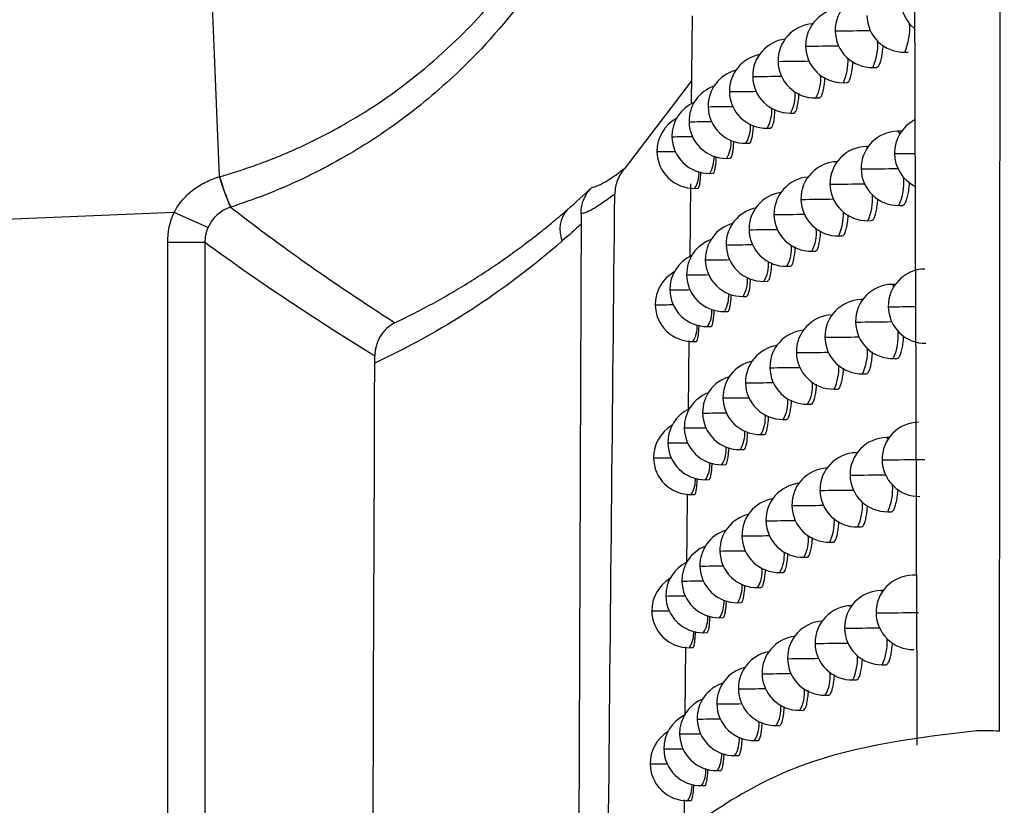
# Model space of a CAD drawing. Header units: millimetres. Extents: x 12 to 1209, y -252 to 1182.
# Tile 70 of 162: x 350 to 363, y 326 to 336. Entities that reach past the tile are written whole.
import ezdxf

# ---------------------------------------------------------------- set-up
doc = ezdxf.new("R2010")
doc.units = ezdxf.units.MM

msp = doc.modelspace()

# ---------------------------------------------------------------- linework, layer by layer
at = {"color": 7, "linetype": 'Continuous', "lineweight": 25}
for p, q in [((352.647, 334.173), (352.547, 336.623)), ((359.016, 336.341), (359.004, 335.15)), ((360.553, 335.931), (360.544, 335.932)), ((361.88, 335.85), (361.928, 335.851)), ((360.181, 335.727), (360.173, 335.727)), ((361.452, 335.644), (361.5, 335.645)), ((359.007, 335.466), (358.113, 334.291)), ((359.838, 335.523), (359.831, 335.523)), ((359.523, 335.319), (359.517, 335.319)), ((361.053, 335.439), (361.101, 335.44)), ((360.682, 335.234), (360.731, 335.235)), ((359.236, 335.116), (359.231, 335.116)), ((360.34, 335.03), (360.388, 335.031)), ((358.977, 334.914), (358.973, 334.914)), ((360.026, 334.826), (360.074, 334.827)), ((361.835, 334.787), (361.785, 334.786)), ((358.746, 334.712), (358.743, 334.712)), ((359.74, 334.623), (359.788, 334.624)), ((361.39, 334.581), (361.365, 334.58)), ((358.544, 334.511), (358.542, 334.511)), ((359.482, 334.42), (359.529, 334.421)), ((359.252, 334.218), (359.299, 334.219)), ((358.992, 334.078), (358.982, 333.091)), ((359.05, 334.016), (359.097, 334.017)), ((360.491, 333.867), (360.482, 333.867)), ((361.802, 333.786), (361.851, 333.787)), ((352.033, 333.689), (347.439, 333.5)), ((352.49, 333.487), (352.033, 333.689)), ((360.126, 333.663), (360.118, 333.663)), ((361.382, 333.58), (361.431, 333.581)), ((359.789, 333.459), (359.782, 333.459)), ((360.991, 333.375), (361.039, 333.376)), ((351.948, 295.985), (351.948, 333.286)), ((352.448, 333.286), (351.948, 333.286)), ((352.448, 333.286), (352.448, 296.485)), ((359.479, 333.255), (359.474, 333.255)), ((360.627, 333.17), (360.675, 333.171)), ((359.198, 333.052), (359.193, 333.053)), ((360.291, 332.966), (360.339, 332.967)), ((358.944, 332.85), (358.941, 332.85)), ((359.983, 332.763), (360.031, 332.764)), ((361.754, 332.723), (361.709, 332.722)), ((358.718, 332.649), (358.716, 332.649)), ((359.702, 332.56), (359.75, 332.56)), ((358.52, 332.448), (358.518, 332.448)), ((361.314, 332.517), (361.296, 332.517)), ((359.45, 332.357), (359.497, 332.358)), ((359.224, 332.155), (359.271, 332.156)), ((360.815, 332.009), (360.805, 332.009)), ((358.97, 331.965), (358.961, 331.033)), ((359.027, 331.953), (359.073, 331.954)), ((360.429, 331.804), (360.42, 331.804)), ((361.726, 331.723), (361.775, 331.723)), ((360.071, 331.6), (360.063, 331.6)), ((361.314, 331.517), (361.362, 331.518)), ((359.74, 331.396), (359.734, 331.396)), ((360.929, 331.312), (360.978, 331.313)), ((359.437, 331.193), (359.431, 331.193)), ((360.572, 331.108), (360.621, 331.108)), ((359.161, 330.99), (359.156, 330.99)), ((360.242, 330.904), (360.291, 330.904)), ((358.912, 330.788), (358.909, 330.788)), ((359.94, 330.7), (359.989, 330.701)), ((358.691, 330.586), (358.688, 330.586)), ((361.672, 330.661), (361.634, 330.66)), ((359.665, 330.497), (359.713, 330.498)), ((361.239, 330.455), (361.229, 330.455)), ((358.497, 330.385), (358.495, 330.385)), ((359.417, 330.294), (359.465, 330.295)), ((359.197, 330.092), (359.244, 330.093)), ((359.003, 329.891), (359.049, 329.892)), ((360.748, 329.947), (360.738, 329.947)), ((360.369, 329.742), (360.36, 329.742)), ((361.652, 329.66), (361.7, 329.661)), ((360.017, 329.538), (360.01, 329.538)), ((361.247, 329.455), (361.295, 329.456)), ((359.692, 329.334), (359.686, 329.334)), ((360.869, 329.25), (360.918, 329.251)), ((359.395, 329.131), (359.39, 329.131)), ((360.518, 329.046), (360.567, 329.047)), ((359.124, 328.928), (359.12, 328.929)), ((360.195, 328.842), (360.243, 328.843)), ((358.88, 328.726), (358.877, 328.727)), ((362.036, 328.806), (361.985, 328.805)), ((359.898, 328.638), (359.946, 328.639)), ((361.59, 328.6), (361.561, 328.599)), ((358.664, 328.525), (358.661, 328.525)), ((359.629, 328.435), (359.676, 328.436)), ((358.473, 328.324), (358.471, 328.324)), ((361.166, 328.394), (361.163, 328.394)), ((359.386, 328.233), (359.433, 328.234)), ((359.17, 328.031), (359.216, 328.032)), ((360.681, 327.886), (360.672, 327.886)), ((358.928, 327.841), (358.918, 326.92)), ((358.98, 327.83), (359.026, 327.83)), ((360.309, 327.681), (360.301, 327.682)), ((361.578, 327.599), (361.627, 327.6)), ((359.964, 327.477), (359.957, 327.477)), ((361.181, 327.394), (361.229, 327.395)), ((359.645, 327.274), (359.639, 327.274)), ((360.81, 327.189), (360.858, 327.19)), ((359.353, 327.071), (359.348, 327.071)), ((360.466, 326.985), (360.514, 326.986)), ((359.088, 326.868), (359.084, 326.868)), ((360.148, 326.781), (360.196, 326.782)), ((358.849, 326.666), (358.846, 326.666)), ((359.857, 326.578), (359.905, 326.579)), ((358.637, 326.465), (358.634, 326.465)), ((359.593, 326.375), (359.64, 326.376)), ((358.451, 326.264), (358.449, 326.264)), ((359.355, 326.173), (359.402, 326.173)), ((359.143, 325.971), (359.189, 325.972)), ((358.907, 325.781), (358.901, 325.165)), ((358.958, 325.769), (359.003, 325.77))]:
    msp.add_line(p, q, dxfattribs=at)
at = {"color": 7, "linetype": 'Continuous', "lineweight": 25, "flags": 128}
for points in [[(360.954, 336.137), (360.943, 336.137), (360.943, 336.137)], [(361.785, 334.786), (361.785, 334.786), (361.813, 334.749)], [(361.365, 334.58), (361.365, 334.58), (361.381, 334.568)], [(361.756, 334.485), (361.742, 334.485), (361.742, 334.485)], [(361.306, 334.278), (361.294, 334.278), (361.294, 334.279)], [(360.884, 334.073), (360.874, 334.073), (360.874, 334.073)], [(361.709, 332.722), (361.709, 332.722), (361.734, 332.694)], [(361.296, 332.517), (361.296, 332.517), (361.309, 332.51)], [(361.671, 332.421), (361.658, 332.421), (361.658, 332.421)], [(361.229, 332.215), (361.218, 332.215), (361.218, 332.215)], [(361.634, 330.66), (361.634, 330.66), (361.656, 330.638)], [(361.229, 330.455), (361.229, 330.455), (361.237, 330.452)], [(361.588, 330.359), (361.576, 330.359), (361.575, 330.359)], [(361.154, 330.153), (361.143, 330.153), (361.143, 330.153)], [(361.561, 328.599), (361.561, 328.599), (361.579, 328.584)], [(361.163, 328.394), (361.163, 328.394), (361.165, 328.394)], [(361.507, 328.297), (361.494, 328.298), (361.494, 328.298)], [(361.08, 328.092), (361.069, 328.092), (361.069, 328.092)]]:
    msp.add_lwpolyline(points, dxfattribs=at)
at = {"color": 7, "linetype": 'Continuous', "lineweight": 25}
for centre, radius, start, end in [((361.443, 336.144), 0.5, 91.0216, 180.8489), ((362.327, 336.556), 0.5, 180.7842, 230.6918), ((361.044, 335.939), 0.5, 91.0216, 180.8634), ((361.871, 336.35), 0.5, 180.8225, 271.0216), ((360.673, 335.734), 0.5, 93.8665, 180.8658), ((361.443, 336.144), 0.5, 180.8489, 271.0216), ((360.431, 398.378), 62.243, 270.48131, 270.90649), ((361.184, 336.165), 0.764, 335.6598, 5.2482), ((360.331, 335.53), 0.5, 97.3352, 180.8561), ((360.795, 335.946), 0.722, 335.341, 4.1332), ((361.044, 335.939), 0.5, 180.8634, 271.0216), ((360.006, 398.019), 62.09, 270.50526, 270.90634), ((360.017, 335.326), 0.5, 100.9905, 180.8342), ((360.673, 335.734), 0.5, 180.8658, 271.0216), ((359.607, 398.621), 62.897, 270.52315, 270.89429), ((360.431, 335.729), 0.686, 335.0285, 3.1126), ((359.731, 335.123), 0.5, 104.8734, 180.8001), ((360.331, 335.53), 0.5, 180.8561, 271.0216), ((359.234, 400.253), 64.733, 270.53433, 270.87086), ((360.265, 335.478), 0.483, 329.7103, 7.1806), ((359.473, 334.92), 0.5, 109.0318, 180.7537), ((360.017, 335.326), 0.5, 180.8342, 271.0216), ((359.05, 389.469), 54.152, 270.5006, 270.874), ((359.943, 335.265), 0.461, 329.4495, 6.2658), ((359.243, 334.718), 0.5, 113.5206, 180.6949), ((359.731, 335.123), 0.5, 180.8001, 271.0216), ((358.737, 392.313), 57.199, 270.4995, 270.8258), ((359.647, 335.052), 0.441, 329.1968, 5.416), ((359.041, 334.516), 0.5, 118.4018, 180.6238), ((362.242, 334.492), 0.5, 117.0702, 180.7973), ((359.473, 334.92), 0.5, 180.7537, 271.0216), ((358.449, 396.667), 61.756, 270.48999, 270.76684), ((359.377, 334.842), 0.424, 328.953, 4.633), ((359.243, 334.718), 0.5, 180.6949, 271.0216), ((358.256, 396.087), 61.377, 270.45778, 270.71076), ((359.132, 334.633), 0.409, 328.7219, 3.9183), ((361.793, 334.286), 0.5, 91.0216, 180.8325), ((361.373, 334.08), 0.5, 91.0216, 180.8561), ((359.041, 334.516), 0.5, 180.6238, 271.0216), ((358.019, 404.456), 69.947, 270.43007, 270.62952), ((358.915, 334.425), 0.396, 328.5078, 3.2755), ((362.242, 334.492), 0.5, 180.7973, 243.0293), ((361.552, 368.926), 34.442, 270.3389, 270.7719), ((360.982, 333.875), 0.5, 91.0216, 180.868), ((361.793, 334.286), 0.5, 180.8325, 271.0216), ((360.8, 397.106), 62.83, 270.46139, 270.90044), ((355.632, 335.03), 3.108, 196.0147, 204.0796), ((355.626, 335.029), 3.099, 196.0304, 204.1169), ((358.723, 334.219), 0.385, 328.3146, 2.71), ((360.618, 333.67), 0.5, 94.6837, 180.8679), ((361.118, 334.097), 0.751, 335.5688, 4.9214), ((361.373, 334.08), 0.5, 180.8561, 271.0216), ((360.355, 396), 61.93, 270.4894, 270.90994), ((360.282, 333.466), 0.5, 98.1414, 180.856), ((360.982, 333.875), 0.5, 180.868, 271.0216), ((359.937, 395.842), 61.977, 270.51193, 270.90733), ((360.736, 333.878), 0.712, 335.2564, 3.8506), ((357.626, 333.464), 0.394, 137.119, 203.5029), ((359.974, 333.263), 0.5, 101.7885, 180.8321), ((360.618, 333.67), 0.5, 180.8679, 271.0216), ((359.545, 396.627), 62.967, 270.52837, 270.89314), ((360.376, 333.662), 0.678, 334.9499, 2.8658), ((359.693, 333.06), 0.5, 105.6655, 180.7962), ((359.178, 398.44), 64.984, 270.53807, 270.86789), ((360.214, 333.412), 0.478, 329.647, 6.9551), ((359.441, 332.857), 0.5, 109.8194, 180.7482), ((360.282, 333.466), 0.5, 180.856, 271.0216), ((359.974, 333.263), 0.5, 180.8321, 271.0216), ((359.002, 387.649), 54.396, 270.5033, 270.869), ((359.898, 333.199), 0.456, 329.3917, 6.0687), ((359.215, 332.655), 0.5, 114.3042, 180.6881), ((359.693, 333.06), 0.5, 180.7962, 271.0216), ((358.694, 390.666), 57.616, 270.50085, 270.81944), ((359.607, 332.987), 0.438, 329.1448, 5.2452), ((362.158, 332.429), 0.5, 91.0216, 180.8096), ((359.018, 332.453), 0.5, 119.1798, 180.6159), ((359.441, 332.857), 0.5, 180.7482, 271.0216), ((358.411, 395.237), 62.389, 270.48991, 270.7594), ((359.342, 332.777), 0.421, 328.9065, 4.4874), ((361.718, 332.223), 0.5, 91.0216, 180.8419), ((359.215, 332.655), 0.5, 180.6881, 271.0216), ((358.223, 394.784), 62.137, 270.45654, 270.70221), ((359.102, 332.568), 0.407, 328.6817, 3.7963), ((359.018, 332.453), 0.5, 180.6159, 271.0216), ((357.99, 403.531), 71.085, 270.42745, 270.62034), ((361.305, 332.017), 0.5, 91.0216, 180.8627), ((362.158, 332.429), 0.5, 180.8096, 271.0216), ((361.379, 376.372), 43.952, 270.3815, 270.8404), ((358.888, 332.361), 0.394, 328.4741, 3.1758), ((360.92, 331.812), 0.5, 92.2051, 180.872), ((358.7, 332.155), 0.384, 328.2874, 2.6314), ((361.718, 332.223), 0.5, 180.8419, 271.0216), ((360.717, 394.557), 62.344, 270.47053, 270.90601), ((360.563, 331.608), 0.5, 95.4954, 180.8696), ((361.305, 332.017), 0.5, 180.8627, 271.0216), ((360.28, 393.674), 61.667, 270.49716, 270.91279), ((361.053, 332.03), 0.74, 335.4799, 4.6093), ((360.234, 331.404), 0.5, 98.943, 180.8555), ((360.92, 331.812), 0.5, 180.872, 271.0216), ((359.869, 393.708), 61.907, 270.51827, 270.90782), ((360.676, 331.812), 0.702, 335.1736, 3.5792), ((359.931, 331.2), 0.5, 102.5825, 180.8297), ((359.484, 394.672), 63.075, 270.53326, 270.89159), ((360.323, 331.597), 0.67, 334.8732, 2.6278), ((359.656, 330.997), 0.5, 106.454, 180.792), ((360.563, 331.608), 0.5, 180.8696, 271.0216), ((360.234, 331.404), 0.5, 180.8555, 271.0216), ((359.281, 383.841), 52.447, 270.502, 270.9041), ((360.165, 331.347), 0.472, 329.5852, 6.7374), ((359.409, 330.794), 0.5, 110.6038, 180.7425), ((359.931, 331.2), 0.5, 180.8297, 271.0216), ((358.954, 385.859), 54.669, 270.5058, 270.8638), ((359.854, 331.134), 0.452, 329.3354, 5.8782), ((359.188, 330.592), 0.5, 115.0846, 180.6811), ((359.656, 330.997), 0.5, 180.792, 271.0216), ((358.652, 389.053), 58.066, 270.50192, 270.81286), ((359.568, 330.923), 0.434, 329.0939, 5.0804), ((358.995, 330.391), 0.5, 119.9543, 180.6079), ((362.075, 330.366), 0.5, 91.0216, 180.8211), ((359.409, 330.794), 0.5, 180.7425, 271.0216), ((358.373, 393.846), 63.06, 270.48958, 270.75177), ((359.307, 330.713), 0.418, 328.8614, 4.347), ((359.188, 330.592), 0.5, 180.6811, 271.0216), ((358.191, 393.524), 62.94, 270.45507, 270.69352), ((361.643, 330.16), 0.5, 91.0216, 180.8505), ((359.072, 330.505), 0.404, 328.6428, 3.6788), ((361.238, 329.955), 0.5, 91.0216, 180.8687), ((358.995, 330.391), 0.5, 180.6079, 271.0216), ((357.961, 402.667), 72.284, 270.42461, 270.61105), ((358.863, 330.298), 0.392, 328.4416, 3.08), ((362.075, 330.366), 0.5, 180.8211, 271.0216), ((361.052, 397.992), 67.635, 270.45437, 270.9294), ((360.86, 329.75), 0.5, 93.0236, 180.8754), ((361.643, 330.16), 0.5, 180.8505, 271.0216), ((360.636, 392.07), 61.919, 270.47934, 270.91089), ((358.678, 330.092), 0.382, 328.2613, 2.5561), ((360.51, 329.546), 0.5, 96.3017, 180.8707), ((360.989, 329.964), 0.729, 335.3931, 4.3107), ((361.238, 329.955), 0.5, 180.8687, 271.0216), ((360.207, 391.398), 61.453, 270.50459, 270.91508), ((360.186, 329.342), 0.5, 99.74, 180.8546), ((359.803, 391.617), 61.877, 270.52428, 270.90783), ((360.618, 329.747), 0.693, 335.0928, 3.3181), ((359.889, 329.138), 0.5, 103.3727, 180.8268), ((360.86, 329.75), 0.5, 180.8754, 271.0216), ((360.51, 329.546), 0.5, 180.8707, 271.0216), ((359.423, 392.756), 63.221, 270.53784, 270.88963), ((360.27, 329.532), 0.662, 334.7981, 2.3983), ((359.62, 328.935), 0.5, 107.2392, 180.7875), ((360.186, 329.342), 0.5, 180.8546, 271.0216), ((359.228, 381.93), 52.598, 270.5056, 270.9), ((360.116, 329.283), 0.467, 329.5249, 6.5271), ((359.377, 328.733), 0.5, 111.3851, 180.7366), ((359.889, 329.138), 0.5, 180.8268, 271.0216), ((358.907, 384.101), 54.972, 270.5079, 270.8582), ((359.81, 329.071), 0.448, 329.2805, 5.6942), ((359.161, 328.531), 0.5, 115.8616, 180.6739), ((359.62, 328.935), 0.5, 180.7875, 271.0216), ((358.61, 387.474), 58.548, 270.50273, 270.80605), ((359.529, 328.86), 0.43, 329.0443, 4.9215), ((358.971, 328.329), 0.5, 120.7251, 180.5996), ((359.377, 328.733), 0.5, 180.7366, 271.0216), ((358.336, 392.495), 63.771, 270.489, 270.74397), ((361.994, 328.305), 0.5, 91.0216, 180.8319), ((359.274, 328.65), 0.415, 328.8176, 4.2116), ((361.569, 328.099), 0.5, 91.0216, 180.8585), ((359.161, 328.531), 0.5, 180.6739, 271.0216), ((358.159, 392.31), 63.787, 270.45337, 270.68469), ((359.043, 328.442), 0.402, 328.6052, 3.5656), ((358.971, 328.329), 0.5, 180.5996, 271.0216), ((357.932, 401.869), 73.547, 270.42157, 270.60167), ((361.172, 327.894), 0.5, 91.0216, 180.874), ((361.994, 328.305), 0.5, 180.8319, 271.0216), ((360.958, 395.883), 67.588, 270.46494, 270.94068), ((358.837, 328.236), 0.39, 328.4103, 2.988), ((360.801, 327.689), 0.5, 93.8361, 180.8784), ((358.657, 328.03), 0.381, 328.2362, 2.4841), ((361.569, 328.099), 0.5, 180.8585, 271.0216), ((360.556, 389.64), 61.551, 270.48781, 270.91513), ((360.457, 327.485), 0.5, 97.1031, 180.8714), ((361.172, 327.894), 0.5, 180.874, 271.0216), ((360.134, 389.169), 61.285, 270.51169, 270.91681), ((360.926, 327.899), 0.718, 335.3083, 4.0243), ((360.139, 327.281), 0.5, 100.5328, 180.8532), ((360.801, 327.689), 0.5, 180.8784, 271.0216), ((359.737, 389.566), 61.888, 270.52998, 270.90738), ((360.56, 327.683), 0.685, 335.0137, 3.0667), ((359.848, 327.078), 0.5, 104.1591, 180.8237), ((360.392, 327.433), 0.484, 329.7123, 7.1894), ((360.457, 327.485), 0.5, 180.8714, 271.0216), ((359.364, 390.876), 63.402, 270.54212, 270.8873), ((359.584, 326.875), 0.5, 108.021, 180.7827), ((360.139, 327.281), 0.5, 180.8532, 271.0216), ((359.177, 380.049), 52.777, 270.5088, 270.8956), ((360.067, 327.22), 0.462, 329.4661, 6.3239), ((359.346, 326.673), 0.5, 112.1631, 180.7304), ((359.848, 327.078), 0.5, 180.8237, 271.0216), ((358.861, 382.374), 55.305, 270.5099, 270.8524), ((359.767, 327.008), 0.444, 329.227, 5.5165), ((359.134, 326.471), 0.5, 116.6354, 180.6666), ((359.584, 326.875), 0.5, 180.7827, 271.0216), ((358.569, 385.929), 59.064, 270.50328, 270.79903), ((359.491, 326.798), 0.427, 328.9959, 4.7682), ((358.949, 326.269), 0.5, 121.4922, 180.5913), ((359.346, 326.673), 0.5, 180.7304, 271.0216), ((358.299, 391.186), 64.522, 270.48818, 270.736), ((359.24, 326.589), 0.412, 328.7751, 4.081), ((359.134, 326.471), 0.5, 180.6666, 271.0216), ((358.127, 391.144), 64.681, 270.45145, 270.67574), ((359.014, 326.381), 0.4, 328.5688, 3.4567), ((358.949, 326.269), 0.5, 180.5913, 271.0216), ((357.904, 401.14), 74.878, 270.41832, 270.59219), ((358.812, 326.175), 0.389, 328.38, 2.8997), ((358.635, 325.969), 0.38, 328.2121, 2.4151)]:
    msp.add_arc(centre, radius, start, end, dxfattribs=at)
for points, knots in [([(363.158, 326.704), (363.164, 334.323), (363.177, 349.111), (363.193, 370.625), (363.205, 390.791), (363.215, 409.608), (363.22, 421.702), (363.222, 427.523)], [0, 0, 0, 0, 0.226828, 0.440242, 0.640242, 0.826828, 1, 1, 1, 1]), ([(362.049, 326.517), (362.014, 337.435), (361.945, 359.272), (361.702, 392.054), (361.403, 413.905), (361.254, 424.829)], [0, 0, 0, 0, 0.333315, 0.666677, 1, 1, 1, 1]), ([(352.647, 334.173), (352.725, 334.196), (352.881, 334.242), (353.111, 334.32), (353.34, 334.405), (353.565, 334.497), (353.909, 334.652), (354.341, 334.877), (355.043, 335.319), (355.822, 335.952), (356.639, 336.871), (357.283, 337.882), (357.668, 338.781), (357.876, 339.471), (357.987, 339.95), (358.064, 340.43), (358.113, 340.909), (358.118, 341.229), (358.121, 341.388)], [0, 0, 0, 0, 0.024995, 0.050016, 0.07506, 0.100125, 0.125208, 0.191529, 0.250259, 0.38126, 0.500212, 0.629221, 0.750005, 0.801114, 0.851564, 0.90146, 0.950904, 1, 1, 1, 1]), ([(358.349, 341.388), (358.348, 341.3), (358.346, 341.123), (358.332, 340.856), (358.31, 340.584), (358.277, 340.31), (358.235, 340.032), (358.182, 339.753), (358.118, 339.471), (358.043, 339.187), (357.883, 338.663), (357.533, 337.789), (356.851, 336.645), (355.972, 335.643), (355.19, 334.993), (354.611, 334.602), (354.167, 334.343), (353.715, 334.116), (353.26, 333.921), (352.951, 333.815), (352.797, 333.763)], [0, 0, 0, 0, 0.026103, 0.052624, 0.079567, 0.106932, 0.13472, 0.162935, 0.191575, 0.220644, 0.250143, 0.354746, 0.500018, 0.644896, 0.749925, 0.801863, 0.852838, 0.902851, 0.951904, 1, 1, 1, 1]), ([(361.5, 335.645), (361.509, 335.649), (361.526, 335.655), (361.548, 335.7), (361.566, 335.763), (361.581, 335.842), (361.587, 335.909), (361.59, 335.946)], [0, 0, 0, 0, 0.218639, 0.425413, 0.617891, 0.796064, 1, 1, 1, 1]), ([(361.101, 335.44), (361.109, 335.443), (361.125, 335.45), (361.146, 335.495), (361.163, 335.559), (361.176, 335.635), (361.181, 335.697), (361.183, 335.728)], [0, 0, 0, 0, 0.2262721, 0.4397763, 0.6379734, 0.8208519, 1, 1, 1, 1]), ([(360.731, 335.235), (360.738, 335.239), (360.753, 335.245), (360.773, 335.293), (360.788, 335.358), (360.8, 335.43), (360.804, 335.486), (360.805, 335.511)], [0, 0, 0, 0, 0.237096, 0.459654, 0.665031, 0.853209, 1, 1, 1, 1]), ([(360.388, 335.031), (360.396, 335.035), (360.41, 335.042), (360.429, 335.095), (360.443, 335.166), (360.453, 335.232), (360.455, 335.279), (360.456, 335.294)], [0, 0, 0, 0, 0.258553, 0.497772, 0.714903, 0.909915, 1, 1, 1, 1]), ([(360.074, 334.828), (360.083, 334.835), (360.103, 334.851), (360.124, 334.949), (360.131, 335.042), (360.134, 335.079)], [0, 0, 0, 0, 0.376052, 0.754604, 1, 1, 1, 1]), ([(359.788, 334.624), (359.794, 334.628), (359.808, 334.637), (359.825, 334.705), (359.837, 334.786), (359.841, 334.839), (359.843, 334.862)], [0, 0, 0, 0, 0.280179, 0.631928, 0.834465, 1, 1, 1, 1]), ([(359.529, 334.421), (359.534, 334.424), (359.542, 334.428), (359.555, 334.462), (359.565, 334.514), (359.574, 334.573), (359.576, 334.625), (359.578, 334.648)], [0, 0, 0, 0, 0.216549, 0.43081, 0.639672, 0.843136, 1, 1, 1, 1]), ([(359.299, 334.219), (359.303, 334.222), (359.311, 334.226), (359.322, 334.262), (359.331, 334.317), (359.339, 334.374), (359.341, 334.423), (359.342, 334.441)], [0, 0, 0, 0, 0.226701, 0.4487925, 0.663072, 0.8695412, 1, 1, 1, 1]), ([(357.662, 334.029), (357.672, 334.03), (357.693, 334.033), (357.732, 334.047), (357.778, 334.068), (357.831, 334.096), (357.891, 334.132), (357.958, 334.177), (358.031, 334.229), (358.085, 334.271), (358.113, 334.291)], [0, 0, 0, 0, 0.126514, 0.252569, 0.378178, 0.503354, 0.62811, 0.75246, 0.876419, 1, 1, 1, 1]), ([(358.113, 334.291), (358.099, 334.275), (358.071, 334.243), (358.037, 334.188), (358.005, 334.12), (357.979, 334.037), (357.975, 333.973), (357.973, 333.941)], [0, 0, 0, 0, 0.1661023, 0.3319974, 0.5001132, 0.74942, 1, 1, 1, 1]), ([(352.033, 333.689), (352.045, 333.712), (352.071, 333.758), (352.116, 333.823), (352.167, 333.884), (352.224, 333.942), (352.317, 334.019), (352.454, 334.107), (352.581, 334.151), (352.645, 334.173)], [0, 0, 0, 0, 0.098358, 0.196644, 0.295663, 0.396204, 0.49902, 0.747523, 1, 1, 1, 1]), ([(359.097, 334.017), (359.1, 334.02), (359.107, 334.025), (359.117, 334.062), (359.125, 334.117), (359.131, 334.174), (359.133, 334.22), (359.134, 334.237)], [0, 0, 0, 0, 0.231664, 0.457711, 0.674839, 0.883051, 1, 1, 1, 1]), ([(357.519, 333.673), (357.519, 333.693), (357.52, 333.736), (357.532, 333.801), (357.557, 333.877), (357.598, 333.956), (357.641, 334.005), (357.662, 334.029)], [0, 0, 0, 0, 0.150221, 0.317122, 0.499521, 0.753394, 1, 1, 1, 1]), ([(361.851, 333.787), (361.86, 333.79), (361.877, 333.796), (361.901, 333.841), (361.919, 333.903), (361.936, 333.985), (361.942, 334.056), (361.946, 334.096)], [0, 0, 0, 0, 0.214023, 0.416615, 0.605426, 0.78045, 1, 1, 1, 1]), ([(357.973, 333.941), (357.947, 333.921), (357.893, 333.879), (357.82, 333.828), (357.753, 333.783), (357.693, 333.745), (357.638, 333.716), (357.591, 333.694), (357.55, 333.679), (357.529, 333.675), (357.519, 333.673)], [0, 0, 0, 0, 0.120922, 0.243014, 0.366273, 0.490699, 0.616287, 0.743035, 0.870941, 1, 1, 1, 1]), ([(361.431, 333.581), (361.439, 333.584), (361.456, 333.59), (361.478, 333.636), (361.495, 333.699), (361.51, 333.777), (361.515, 333.843), (361.518, 333.878)], [0, 0, 0, 0, 0.22035, 0.428689, 0.622554, 0.801936, 1, 1, 1, 1]), ([(352.795, 333.762), (352.779, 333.756), (352.741, 333.743), (352.678, 333.71), (352.604, 333.654), (352.536, 333.578), (352.504, 333.515), (352.49, 333.487)], [0, 0, 0, 0, 0.120467, 0.286442, 0.500374, 0.783973, 1, 1, 1, 1]), ([(352.795, 333.762), (352.905, 333.677), (353.13, 333.505), (353.477, 333.25), (353.838, 332.991), (354.215, 332.73), (354.607, 332.467), (354.874, 332.294), (355.01, 332.206)], [0, 0, 0, 0, 0.150671, 0.30774, 0.471208, 0.641074, 0.817338, 1, 1, 1, 1]), ([(355.01, 332.206), (355.101, 332.25), (355.281, 332.338), (355.545, 332.478), (355.8, 332.623), (356.046, 332.773), (356.283, 332.926), (356.511, 333.082), (356.73, 333.241), (356.94, 333.402), (357.142, 333.565), (357.273, 333.677), (357.337, 333.732)], [0, 0, 0, 0, 0.113008, 0.223122, 0.330341, 0.434668, 0.536103, 0.63465, 0.73031, 0.823086, 0.912982, 1, 1, 1, 1]), ([(357.519, 333.673), (357.519, 333.659), (357.519, 333.63), (357.519, 333.584), (357.519, 333.553), (357.519, 333.537)], [0, 0, 0, 0, 0.314022, 0.644883, 1, 1, 1, 1]), ([(361.039, 333.376), (361.047, 333.379), (361.063, 333.386), (361.083, 333.432), (361.099, 333.496), (361.113, 333.57), (361.117, 333.631), (361.119, 333.661)], [0, 0, 0, 0, 0.228356, 0.443686, 0.643421, 0.82755, 1, 1, 1, 1]), ([(357.519, 333.537), (357.512, 331.784), (357.501, 328.739), (357.49, 325.699), (357.485, 324.409)], [0, 0, 0, 0, 0.575855, 1, 1, 1, 1]), ([(360.675, 333.172), (360.683, 333.175), (360.698, 333.181), (360.717, 333.229), (360.732, 333.296), (360.743, 333.366), (360.747, 333.421), (360.748, 333.444)], [0, 0, 0, 0, 0.240219, 0.465336, 0.672679, 0.862232, 1, 1, 1, 1]), ([(360.339, 332.967), (360.347, 332.971), (360.361, 332.979), (360.38, 333.034), (360.394, 333.108), (360.403, 333.172), (360.405, 333.216), (360.406, 333.228)], [0, 0, 0, 0, 0.266944, 0.512449, 0.733733, 0.93076, 1, 1, 1, 1]), ([(360.031, 332.764), (360.04, 332.772), (360.059, 332.787), (360.081, 332.884), (360.088, 332.977), (360.09, 333.012)], [0, 0, 0, 0, 0.378303, 0.759456, 1, 1, 1, 1]), ([(359.75, 332.561), (359.759, 332.569), (359.776, 332.584), (359.795, 332.678), (359.801, 332.766), (359.803, 332.797)], [0, 0, 0, 0, 0.389686, 0.782111, 1, 1, 1, 1]), ([(359.497, 332.358), (359.501, 332.36), (359.51, 332.365), (359.522, 332.399), (359.532, 332.452), (359.54, 332.511), (359.543, 332.561), (359.544, 332.583)], [0, 0, 0, 0, 0.2199033, 0.4368291, 0.6476444, 0.8523497, 1, 1, 1, 1]), ([(359.271, 332.156), (359.275, 332.158), (359.283, 332.163), (359.294, 332.199), (359.303, 332.254), (359.31, 332.311), (359.312, 332.359), (359.313, 332.378)], [0, 0, 0, 0, 0.2279168, 0.4509404, 0.6658557, 0.8726646, 1, 1, 1, 1]), ([(355.01, 332.206), (354.996, 332.198), (354.956, 332.176), (354.9, 332.133), (354.849, 332.077), (354.795, 332), (354.749, 331.896), (354.742, 331.802), (354.738, 331.758)], [0, 0, 0, 0, 0.087455, 0.251262, 0.390281, 0.501171, 0.766709, 1, 1, 1, 1]), ([(359.073, 331.954), (359.076, 331.957), (359.083, 331.961), (359.093, 331.998), (359.101, 332.054), (359.107, 332.111), (359.109, 332.157), (359.109, 332.173)], [0, 0, 0, 0, 0.2323977, 0.459031, 0.6765831, 0.8850587, 1, 1, 1, 1]), ([(361.775, 331.724), (361.784, 331.727), (361.801, 331.733), (361.824, 331.778), (361.842, 331.84), (361.859, 331.921), (361.864, 331.991), (361.868, 332.029)], [0, 0, 0, 0, 0.215582, 0.419633, 0.609768, 0.785981, 1, 1, 1, 1]), ([(361.362, 331.518), (361.371, 331.521), (361.387, 331.527), (361.409, 331.573), (361.426, 331.636), (361.44, 331.713), (361.445, 331.778), (361.448, 331.812)], [0, 0, 0, 0, 0.222113, 0.432051, 0.627321, 0.807914, 1, 1, 1, 1]), ([(360.978, 331.313), (360.986, 331.316), (361.001, 331.323), (361.021, 331.369), (361.037, 331.433), (361.05, 331.507), (361.054, 331.567), (361.056, 331.595)], [0, 0, 0, 0, 0.230568, 0.447811, 0.649135, 0.834526, 1, 1, 1, 1]), ([(360.621, 331.109), (360.628, 331.112), (360.643, 331.119), (360.662, 331.167), (360.677, 331.235), (360.688, 331.304), (360.691, 331.357), (360.692, 331.378)], [0, 0, 0, 0, 0.243788, 0.471777, 0.681269, 0.872246, 1, 1, 1, 1]), ([(360.291, 330.905), (360.299, 330.909), (360.313, 330.917), (360.332, 330.976), (360.346, 331.054), (360.354, 331.116), (360.356, 331.155), (360.356, 331.162)], [0, 0, 0, 0, 0.279144, 0.533631, 0.760649, 0.96015, 1, 1, 1, 1]), ([(359.989, 330.706), (359.991, 330.704), (360.002, 330.693), (360.021, 330.746), (360.04, 330.834), (360.045, 330.918), (360.047, 330.947)], [0, 0, 0, 0, 0.060916, 0.440377, 0.811942, 1, 1, 1, 1]), ([(359.713, 330.498), (359.717, 330.5), (359.726, 330.504), (359.743, 330.546), (359.758, 330.617), (359.763, 330.704), (359.765, 330.732)], [0, 0, 0, 0, 0.202072, 0.40509, 0.8029, 1, 1, 1, 1]), ([(359.465, 330.295), (359.469, 330.298), (359.477, 330.302), (359.489, 330.337), (359.499, 330.391), (359.507, 330.449), (359.51, 330.499), (359.511, 330.52)], [0, 0, 0, 0, 0.222083, 0.440627, 0.652488, 0.857667, 1, 1, 1, 1]), ([(359.244, 330.093), (359.247, 330.096), (359.255, 330.1), (359.266, 330.137), (359.275, 330.192), (359.282, 330.249), (359.284, 330.297), (359.284, 330.315)], [0, 0, 0, 0, 0.229008, 0.452875, 0.668372, 0.875502, 1, 1, 1, 1]), ([(359.049, 329.892), (359.053, 329.894), (359.06, 329.899), (359.069, 329.936), (359.077, 329.992), (359.083, 330.048), (359.085, 330.094), (359.085, 330.11)], [0, 0, 0, 0, 0.233078, 0.460259, 0.678211, 0.886941, 1, 1, 1, 1]), ([(358.949, 329.903), (358.947, 329.735), (358.944, 329.426), (358.941, 329.117), (358.939, 328.976)], [0, 0, 0, 0, 0.543102, 1, 1, 1, 1]), ([(361.7, 329.661), (361.709, 329.665), (361.726, 329.671), (361.748, 329.715), (361.767, 329.778), (361.782, 329.858), (361.788, 329.926), (361.791, 329.963)], [0, 0, 0, 0, 0.217171, 0.422699, 0.614167, 0.791568, 1, 1, 1, 1]), ([(361.295, 329.456), (361.304, 329.459), (361.32, 329.465), (361.341, 329.511), (361.358, 329.574), (361.372, 329.65), (361.376, 329.714), (361.379, 329.746)], [0, 0, 0, 0, 0.223938, 0.435517, 0.632215, 0.814022, 1, 1, 1, 1]), ([(360.918, 329.251), (360.925, 329.254), (360.94, 329.261), (360.96, 329.307), (360.976, 329.372), (360.988, 329.444), (360.992, 329.503), (360.994, 329.53)], [0, 0, 0, 0, 0.232941, 0.45221, 0.655186, 0.841854, 1, 1, 1, 1]), ([(360.567, 329.047), (360.574, 329.05), (360.589, 329.057), (360.608, 329.107), (360.622, 329.175), (360.633, 329.243), (360.636, 329.294), (360.637, 329.314)], [0, 0, 0, 0, 0.247986, 0.47929, 0.69119, 0.883664, 1, 1, 1, 1]), ([(360.243, 328.843), (360.251, 328.848), (360.267, 328.857), (360.286, 328.923), (360.3, 329.004), (360.305, 329.068), (360.308, 329.097)], [0, 0, 0, 0, 0.299583, 0.568942, 0.805221, 1, 1, 1, 1]), ([(359.946, 328.639), (359.951, 328.642), (359.964, 328.648), (359.981, 328.698), (359.995, 328.779), (360.002, 328.838), (360.005, 328.878), (360.005, 328.882)], [0, 0, 0, 0, 0.209168, 0.53438, 0.740205, 0.97441, 1, 1, 1, 1]), ([(359.676, 328.436), (359.681, 328.439), (359.69, 328.443), (359.706, 328.486), (359.721, 328.558), (359.726, 328.642), (359.727, 328.668)], [0, 0, 0, 0, 0.208286, 0.416058, 0.818877, 1, 1, 1, 1]), ([(359.433, 328.234), (359.437, 328.236), (359.446, 328.241), (359.457, 328.276), (359.467, 328.33), (359.475, 328.388), (359.477, 328.438), (359.478, 328.458)], [0, 0, 0, 0, 0.223942, 0.443876, 0.656647, 0.862256, 1, 1, 1, 1]), ([(359.216, 328.032), (359.22, 328.034), (359.228, 328.039), (359.238, 328.076), (359.247, 328.131), (359.254, 328.188), (359.256, 328.235), (359.256, 328.253)], [0, 0, 0, 0, 0.2299952, 0.4546294, 0.6706624, 0.8780967, 1, 1, 1, 1]), ([(359.026, 327.831), (359.03, 327.833), (359.036, 327.838), (359.046, 327.875), (359.053, 327.931), (359.059, 327.987), (359.061, 328.033), (359.061, 328.049)], [0, 0, 0, 0, 0.233711, 0.461404, 0.679736, 0.888711, 1, 1, 1, 1]), ([(361.627, 327.6), (361.635, 327.603), (361.652, 327.609), (361.674, 327.654), (361.692, 327.717), (361.707, 327.796), (361.713, 327.863), (361.716, 327.899)], [0, 0, 0, 0, 0.218794, 0.425821, 0.618634, 0.797223, 1, 1, 1, 1]), ([(361.229, 327.395), (361.237, 327.398), (361.253, 327.404), (361.274, 327.45), (361.29, 327.514), (361.304, 327.589), (361.309, 327.651), (361.311, 327.682)], [0, 0, 0, 0, 0.225838, 0.439109, 0.637263, 0.820289, 1, 1, 1, 1]), ([(360.858, 327.19), (360.866, 327.194), (360.881, 327.2), (360.9, 327.247), (360.916, 327.312), (360.928, 327.383), (360.932, 327.441), (360.933, 327.466)], [0, 0, 0, 0, 0.235521, 0.456961, 0.661673, 0.849639, 1, 1, 1, 1]), ([(360.514, 326.986), (360.521, 326.99), (360.536, 326.997), (360.555, 327.047), (360.569, 327.117), (360.579, 327.184), (360.582, 327.233), (360.583, 327.25)], [0, 0, 0, 0, 0.253112, 0.488386, 0.703077, 0.897156, 1, 1, 1, 1]), ([(360.196, 326.782), (360.205, 326.789), (360.223, 326.8), (360.243, 326.884), (360.254, 326.965), (360.258, 327.019), (360.259, 327.034)], [0, 0, 0, 0, 0.344311, 0.646206, 0.902718, 1, 1, 1, 1]), ([(362.851, 326.709), (362.048, 326.614), (360.439, 326.424), (358.363, 325.04), (357.158, 323.34), (356.649, 321.76), (356.51, 320.514), (356.628, 319.26), (356.996, 318.056), (357.598, 316.954), (358.665, 315.689), (360.422, 314.499), (362.042, 314.309), (362.851, 314.214)], [0, 0, 0, 0, 0.124336, 0.249159, 0.373849, 0.436275, 0.499111, 0.561771, 0.624431, 0.68732, 0.749934, 0.875021, 1, 1, 1, 1]), ([(359.905, 326.579), (359.911, 326.582), (359.925, 326.59), (359.942, 326.652), (359.955, 326.734), (359.96, 326.791), (359.962, 326.819)], [0, 0, 0, 0, 0.255387, 0.597398, 0.800679, 1, 1, 1, 1]), ([(363.158, 326.704), (363.1, 326.706), (362.998, 326.709), (362.896, 326.709), (362.851, 326.709)], [0, 0, 0, 0, 0.560986, 1, 1, 1, 1]), ([(359.64, 326.376), (359.645, 326.378), (359.654, 326.382), (359.666, 326.416), (359.677, 326.467), (359.686, 326.527), (359.689, 326.581), (359.69, 326.605)], [0, 0, 0, 0, 0.212832, 0.424044, 0.630564, 0.832391, 1, 1, 1, 1]), ([(359.402, 326.174), (359.406, 326.176), (359.414, 326.181), (359.426, 326.216), (359.435, 326.271), (359.443, 326.329), (359.445, 326.377), (359.446, 326.397)], [0, 0, 0, 0, 0.22555, 0.446696, 0.660269, 0.866272, 1, 1, 1, 1]), ([(359.189, 325.972), (359.193, 325.974), (359.201, 325.979), (359.211, 326.016), (359.22, 326.071), (359.226, 326.128), (359.228, 326.175), (359.229, 326.192)], [0, 0, 0, 0, 0.230893, 0.45623, 0.67276, 0.880485, 1, 1, 1, 1]), ([(359.003, 325.77), (359.007, 325.773), (359.013, 325.778), (359.022, 325.815), (359.03, 325.871), (359.036, 325.927), (359.037, 325.972), (359.038, 325.988)], [0, 0, 0, 0, 0.234302, 0.462477, 0.681168, 0.890381, 1, 1, 1, 1])]:
    msp.add_open_spline(points, degree=3, knots=knots, dxfattribs=at)
for points in [[(352.645, 334.173), (352.646, 334.173), (352.647, 334.173), (352.647, 334.173)], [(357.337, 333.732), (357.447, 333.828), (357.555, 333.927), (357.662, 334.029)], [(357.887, 325.322), (357.915, 328.192), (357.944, 331.065), (357.973, 333.941)], [(352.797, 333.763), (352.796, 333.763), (352.796, 333.762), (352.795, 333.762)], [(351.948, 333.286), (351.948, 333.425), (351.977, 333.561), (352.033, 333.689)], [(352.49, 333.487), (352.461, 333.422), (352.448, 333.351), (352.448, 333.286)], [(357.519, 333.537), (357.435, 333.458), (357.35, 333.382), (357.265, 333.307)], [(354.738, 331.758), (353.975, 332.227), (353.211, 332.729), (352.448, 333.286)], [(357.265, 333.307), (356.468, 332.611), (355.619, 332.072), (354.738, 331.662)], [(354.738, 331.662), (354.738, 331.694), (354.738, 331.726), (354.738, 331.758)], [(354.611, 298.648), (354.656, 309.618), (354.698, 320.623), (354.738, 331.662)]]:
    msp.add_open_spline(points, degree=3, dxfattribs=at)

doc.saveas('drawing.dxf')
